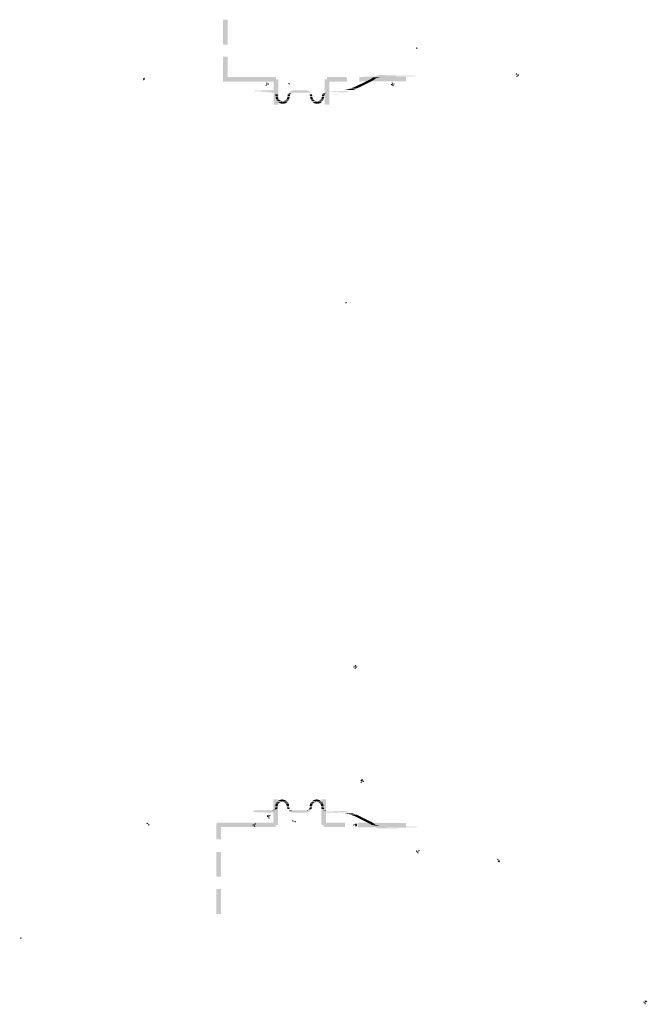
# Model space of a CAD drawing. Header units: inches. Extents: x 53031 to 98566, y -51777 to -15616.
# Tile 2 of 45: x 59895 to 59975, y -30565 to -30439. Entities that reach past the tile are written whole.
import ezdxf

# ---------------------------------------------------------------- set-up
doc = ezdxf.new("R2010")
doc.units = ezdxf.units.IN
doc.header["$MEASUREMENT"] = 0
doc.layers.get('0').update_dxf_attribs({"lineweight": 0})

msp = doc.modelspace()

# ---------------------------------------------------------------- hatches: boundary and pattern name
at = {"true_color": 0xff0505}
for points in [[(59921.775, -30439.001), (59921.182, -30439.001), (59921.775, -30442.176)], [(59921.182, -30439.001), (59921.775, -30442.176), (59921.182, -30442.176)], [(59921.775, -30443.742), (59921.182, -30443.742), (59921.775, -30446.917)], [(59921.182, -30443.742), (59921.775, -30446.917), (59921.182, -30446.917)], [(59921.772, -30446.314), (59921.772, -30446.906), (59927.94, -30446.314)], [(59921.772, -30446.906), (59927.94, -30446.314), (59927.94, -30446.906)], [(59928.236, -30446.61), (59927.643, -30446.61), (59928.236, -30449.87)], [(59927.643, -30446.61), (59928.236, -30449.87), (59927.643, -30449.87)], [(59934.755, -30446.61), (59934.163, -30446.61), (59934.755, -30449.87)], [(59934.163, -30446.61), (59934.755, -30449.87), (59934.163, -30449.87)], [(59937.041, -30446.906), (59936.999, -30446.314), (59934.459, -30446.949)], [(59936.999, -30446.314), (59934.459, -30446.949), (59934.459, -30446.314)], [(59941.148, -30446.864), (59941.148, -30446.271), (59938.608, -30446.906)], [(59941.148, -30446.271), (59938.608, -30446.906), (59938.608, -30446.314)], [(59944.577, -30446.864), (59944.577, -30446.271), (59941.148, -30446.864)], [(59944.577, -30446.271), (59941.148, -30446.864), (59941.148, -30446.271)], [(59927.601, -30541.937), (59928.194, -30541.937), (59927.601, -30538.677)], [(59928.194, -30541.937), (59927.601, -30538.677), (59928.194, -30538.677)], [(59933.739, -30541.937), (59934.332, -30541.937), (59933.739, -30538.677)], [(59934.332, -30541.937), (59933.739, -30538.677), (59934.332, -30538.677)], [(59920.348, -30541.641), (59920.334, -30542.233), (59927.897, -30541.641)], [(59920.339, -30543.8), (59920.931, -30543.8), (59920.339, -30541.937)], [(59920.931, -30543.8), (59920.339, -30541.937), (59920.931, -30541.937)], [(59920.373, -30542.214), (59927.897, -30541.641), (59927.897, -30542.233)], [(59936.787, -30542.233), (59936.787, -30541.641), (59934.036, -30542.233)], [(59936.787, -30541.641), (59934.036, -30542.233), (59934.036, -30541.641)], [(59941.148, -30541.683), (59938.396, -30542.276), (59938.396, -30541.641)], [(59941.148, -30542.276), (59941.148, -30541.683), (59938.396, -30542.276)], [(59944.577, -30542.276), (59944.577, -30541.683), (59941.148, -30542.276)], [(59944.577, -30541.683), (59941.148, -30542.276), (59941.148, -30541.683)], [(59920.339, -30548.583), (59920.931, -30548.583), (59920.339, -30545.408)], [(59920.931, -30548.583), (59920.339, -30545.408), (59920.931, -30545.408)], [(59920.339, -30553.325), (59920.931, -30553.325), (59920.339, -30550.15)], [(59920.931, -30553.325), (59920.339, -30550.15), (59920.931, -30550.15)]]:
    msp.add_hatch(color=1, dxfattribs=at).paths.add_polyline_path(points)
for points in [[(59945.889, -30442.504), (59945.847, -30442.715), (59946.101, -30442.673)], [(59911.176, -30446.61), (59911.133, -30446.398), (59910.922, -30446.568)], [(59911.049, -30446.779), (59911.176, -30446.61), (59910.922, -30446.568)], [(59938.735, -30447.584), (59938.057, -30447.584), (59939.624, -30446.822)], [(59938.735, -30447.584), (59940.259, -30446.822), (59939.624, -30446.822)], [(59940.259, -30446.822), (59939.624, -30446.822), (59940.047, -30446.61)], [(59940.597, -30446.61), (59940.047, -30446.61), (59940.216, -30446.483)], [(59940.259, -30446.822), (59940.597, -30446.61), (59940.047, -30446.61)], [(59940.767, -30446.483), (59940.216, -30446.483), (59940.386, -30446.356)], [(59940.597, -30446.61), (59940.767, -30446.483), (59940.216, -30446.483)], [(59940.767, -30446.483), (59941.402, -30446.356), (59940.386, -30446.356)], [(59946.101, -30446.314), (59940.428, -30446.314), (59940.894, -30446.144)], [(59946.101, -30446.144), (59940.894, -30446.144), (59941.402, -30446.06)], [(59958.716, -30445.806), (59958.547, -30445.975), (59958.801, -30446.06)], [(59958.674, -30446.271), (59958.885, -30446.314), (59958.801, -30446.06)], [(59959.012, -30446.187), (59959.012, -30445.975), (59958.801, -30446.06)], [(59927.855, -30448.176), (59927.516, -30448.049), (59925.188, -30448.049)], [(59926.585, -30447.372), (59926.754, -30447.499), (59926.797, -30447.245)], [(59926.881, -30447.033), (59926.67, -30447.033), (59926.797, -30447.245)], [(59927.051, -30447.33), (59927.008, -30447.118), (59926.797, -30447.245)], [(59929.675, -30447.33), (59929.718, -30447.118), (59929.464, -30447.16)], [(59932.258, -30448.176), (59929.76, -30448.176), (59930.099, -30448.049)], [(59932.258, -30448.176), (59931.919, -30448.049), (59930.099, -30448.049)], [(59937.676, -30448.049), (59935.941, -30448.049), (59936.66, -30448.007)], [(59937.803, -30448.007), (59936.66, -30448.007), (59937.38, -30447.838)], [(59937.803, -30448.007), (59938.184, -30447.838), (59937.38, -30447.838)], [(59938.269, -30447.795), (59937.507, -30447.795), (59938.057, -30447.584)], [(59938.269, -30447.795), (59938.735, -30447.584), (59938.057, -30447.584)], [(59942.629, -30447.203), (59942.672, -30447.414), (59942.883, -30447.245)], [(59942.926, -30447.033), (59942.714, -30447.033), (59942.883, -30447.245)], [(59942.799, -30447.499), (59943.01, -30447.457), (59942.883, -30447.245)], [(59943.095, -30447.33), (59943.095, -30447.118), (59942.883, -30447.245)], [(59928.067, -30448.346), (59927.855, -30448.176), (59925.188, -30448.176)], [(59928.194, -30448.769), (59928.151, -30448.557), (59927.855, -30448.557)], [(59928.194, -30448.769), (59927.897, -30448.769), (59927.855, -30448.557)], [(59928.278, -30449.15), (59928.194, -30448.854), (59927.897, -30448.854)], [(59928.278, -30449.15), (59927.982, -30449.15), (59927.897, -30448.854)], [(59928.532, -30449.362), (59928.321, -30449.192), (59927.982, -30449.192)], [(59928.532, -30449.362), (59928.109, -30449.362), (59927.982, -30449.192)], [(59929.506, -30449.362), (59929.125, -30449.362), (59929.294, -30449.192)], [(59929.506, -30449.362), (59929.633, -30449.192), (59929.294, -30449.192)], [(59929.633, -30449.15), (59929.337, -30449.15), (59929.421, -30448.854)], [(59929.718, -30448.769), (59929.421, -30448.769), (59929.464, -30448.557)], [(59929.633, -30449.15), (59929.718, -30448.854), (59929.421, -30448.854)], [(59929.718, -30448.769), (59929.76, -30448.557), (59929.464, -30448.557)], [(59929.76, -30448.557), (59929.929, -30448.43), (59929.506, -30448.43)], [(59932.469, -30448.346), (59929.548, -30448.346), (59929.76, -30448.176)], [(59932.469, -30448.346), (59932.258, -30448.176), (59929.76, -30448.176)], [(59932.596, -30448.769), (59932.554, -30448.557), (59932.258, -30448.557)], [(59932.596, -30448.769), (59932.3, -30448.769), (59932.258, -30448.557)], [(59932.681, -30449.15), (59932.596, -30448.854), (59932.3, -30448.854)], [(59932.681, -30449.15), (59932.385, -30449.15), (59932.3, -30448.854)], [(59932.893, -30449.362), (59932.723, -30449.192), (59932.385, -30449.192)], [(59932.893, -30449.362), (59932.512, -30449.362), (59932.385, -30449.192)], [(59933.909, -30449.362), (59933.528, -30449.362), (59933.697, -30449.192)], [(59933.909, -30449.362), (59934.036, -30449.192), (59933.697, -30449.192)], [(59934.036, -30449.15), (59933.739, -30449.15), (59933.824, -30448.854)], [(59935.725, -30448.616), (59936.529, -30448.574), (59933.82, -30448.574)], [(59934.12, -30448.769), (59933.824, -30448.769), (59933.866, -30448.557)], [(59934.036, -30449.15), (59934.12, -30448.854), (59933.824, -30448.854)], [(59934.12, -30448.769), (59934.163, -30448.557), (59933.866, -30448.557)], [(59934.163, -30448.557), (59934.332, -30448.43), (59933.909, -30448.43)], [(59936.745, -30448.303), (59937.38, -30448.176), (59934.163, -30448.176)], [(59928.829, -30449.446), (59928.532, -30449.362), (59928.109, -30449.362)], [(59929.167, -30449.7), (59929.464, -30449.489), (59928.194, -30449.489)], [(59929.167, -30449.7), (59928.448, -30449.7), (59928.194, -30449.489)], [(59928.829, -30449.743), (59929.167, -30449.7), (59928.448, -30449.7)], [(59929.464, -30449.446), (59928.829, -30449.446), (59929.125, -30449.362)], [(59933.231, -30449.446), (59932.893, -30449.362), (59932.512, -30449.362)], [(59933.57, -30449.7), (59933.866, -30449.489), (59932.596, -30449.489)], [(59933.57, -30449.7), (59932.85, -30449.7), (59932.596, -30449.489)], [(59933.231, -30449.743), (59933.57, -30449.7), (59932.85, -30449.7)], [(59933.866, -30449.446), (59933.231, -30449.446), (59933.528, -30449.362)], [(59937.041, -30475.227), (59936.914, -30475.058), (59936.787, -30475.27)], [(59937.888, -30521.617), (59937.846, -30521.829), (59938.1, -30521.744)], [(59937.973, -30521.956), (59938.184, -30521.998), (59938.1, -30521.744)], [(59938.227, -30521.532), (59938.015, -30521.49), (59938.1, -30521.744)], [(59938.311, -30521.871), (59938.354, -30521.659), (59938.1, -30521.744)], [(59938.862, -30536.137), (59938.735, -30536.307), (59938.989, -30536.391)], [(59939.073, -30536.137), (59938.862, -30536.137), (59938.989, -30536.391)], [(59938.735, -30536.476), (59938.904, -30536.603), (59938.989, -30536.391)], [(59939.2, -30536.476), (59939.2, -30536.264), (59938.989, -30536.391)], [(59928.744, -30538.677), (59929.083, -30538.762), (59928.405, -30538.762)], [(59933.147, -30538.677), (59933.485, -30538.762), (59932.808, -30538.762)], [(59928.109, -30539.905), (59927.813, -30539.905), (59927.643, -30540.032)], [(59928.151, -30539.693), (59928.109, -30539.905), (59927.813, -30539.905)], [(59928.151, -30539.693), (59927.855, -30539.693), (59927.813, -30539.905)], [(59928.236, -30539.27), (59928.151, -30539.566), (59927.855, -30539.566)], [(59928.236, -30539.27), (59927.897, -30539.27), (59927.855, -30539.566)], [(59928.448, -30539.058), (59928.278, -30539.228), (59927.897, -30539.228)], [(59928.448, -30539.058), (59928.024, -30539.058), (59927.897, -30539.228)], [(59928.744, -30538.974), (59928.448, -30539.058), (59928.024, -30539.058)], [(59929.083, -30538.762), (59929.379, -30538.931), (59928.109, -30538.931)], [(59929.083, -30538.762), (59928.405, -30538.762), (59928.109, -30538.931)], [(59929.421, -30538.974), (59928.744, -30538.974), (59929.04, -30539.058)], [(59929.464, -30539.058), (59929.04, -30539.058), (59929.21, -30539.228)], [(59929.464, -30539.058), (59929.591, -30539.228), (59929.21, -30539.228)], [(59929.591, -30539.27), (59929.252, -30539.27), (59929.337, -30539.566)], [(59929.591, -30539.27), (59929.633, -30539.566), (59929.337, -30539.566)], [(59929.633, -30539.693), (59929.337, -30539.693), (59929.421, -30539.905)], [(59929.633, -30539.693), (59929.718, -30539.905), (59929.421, -30539.905)], [(59932.512, -30539.905), (59932.215, -30539.905), (59932.046, -30540.032)], [(59932.554, -30539.693), (59932.512, -30539.905), (59932.215, -30539.905)], [(59932.554, -30539.693), (59932.258, -30539.693), (59932.215, -30539.905)], [(59932.639, -30539.27), (59932.554, -30539.566), (59932.258, -30539.566)], [(59932.639, -30539.27), (59932.3, -30539.27), (59932.258, -30539.566)], [(59932.85, -30539.058), (59932.681, -30539.228), (59932.3, -30539.228)], [(59932.85, -30539.058), (59932.427, -30539.058), (59932.3, -30539.228)], [(59933.147, -30538.974), (59932.85, -30539.058), (59932.427, -30539.058)], [(59933.485, -30538.762), (59933.782, -30538.931), (59932.512, -30538.931)], [(59933.485, -30538.762), (59932.808, -30538.762), (59932.512, -30538.931)], [(59933.824, -30538.974), (59933.147, -30538.974), (59933.443, -30539.058)], [(59933.866, -30539.058), (59933.443, -30539.058), (59933.612, -30539.228)], [(59933.866, -30539.058), (59933.993, -30539.228), (59933.612, -30539.228)], [(59933.993, -30539.27), (59933.655, -30539.27), (59933.739, -30539.566)], [(59933.993, -30539.27), (59934.036, -30539.566), (59933.739, -30539.566)], [(59934.036, -30539.693), (59933.739, -30539.693), (59933.782, -30539.905)], [(59934.036, -30539.693), (59934.12, -30539.905), (59933.782, -30539.905)], [(59928.024, -30540.074), (59927.813, -30540.286), (59925.103, -30540.286)], [(59928.024, -30540.074), (59925.103, -30540.074), (59925.103, -30540.286)], [(59927.813, -30540.286), (59927.432, -30540.371), (59925.103, -30540.371)], [(59926.966, -30540.625), (59926.797, -30540.752), (59927.051, -30540.879)], [(59926.797, -30540.752), (59926.797, -30540.963), (59927.051, -30540.879)], [(59926.924, -30541.09), (59927.135, -30541.09), (59927.051, -30540.879)], [(59927.262, -30540.794), (59927.135, -30540.625), (59927.051, -30540.879)], [(59928.067, -30540.032), (59927.643, -30540.032), (59927.432, -30540.074)], [(59929.845, -30540.032), (59930.056, -30540.074), (59929.506, -30540.074)], [(59932.385, -30540.074), (59929.506, -30540.074), (59929.718, -30540.286)], [(59932.385, -30540.074), (59932.215, -30540.286), (59929.718, -30540.286)], [(59932.215, -30540.286), (59929.718, -30540.286), (59930.056, -30540.371)], [(59932.215, -30540.286), (59931.834, -30540.371), (59930.056, -30540.371)], [(59932.469, -30540.032), (59932.046, -30540.032), (59931.834, -30540.074)], [(59935.683, -30540.345), (59936.487, -30540.429), (59933.735, -30540.429)], [(59934.247, -30540.032), (59934.459, -30540.074), (59933.909, -30540.074)], [(59936.703, -30540.159), (59937.295, -30540.286), (59934.078, -30540.286)], [(59937.465, -30540.328), (59934.247, -30540.328), (59934.459, -30540.371)], [(59937.592, -30540.371), (59935.898, -30540.371), (59936.618, -30540.455)], [(59937.719, -30540.455), (59936.618, -30540.455), (59937.338, -30540.582)], [(59937.719, -30540.455), (59938.1, -30540.582), (59937.338, -30540.582)], [(59938.227, -30540.625), (59937.465, -30540.625), (59938.015, -30540.836)], [(59938.227, -30540.625), (59938.65, -30540.836), (59938.015, -30540.836)], [(59938.65, -30540.836), (59938.015, -30540.836), (59939.539, -30541.598)], [(59938.65, -30540.836), (59940.216, -30541.598), (59939.539, -30541.598)], [(59911.43, -30541.641), (59911.387, -30541.852), (59911.641, -30541.81)], [(59911.641, -30542.064), (59911.811, -30541.937), (59911.641, -30541.81)], [(59924.976, -30541.852), (59924.976, -30542.064), (59925.188, -30541.937)], [(59925.103, -30542.191), (59925.315, -30542.149), (59925.188, -30541.937)], [(59925.4, -30541.852), (59925.273, -30541.683), (59925.188, -30541.937)], [(59930.056, -30541.302), (59930.014, -30541.514), (59930.268, -30541.471)], [(59930.437, -30541.641), (59930.48, -30541.429), (59930.268, -30541.471)], [(59937.846, -30541.852), (59937.846, -30542.064), (59938.057, -30541.937)], [(59938.311, -30541.852), (59938.142, -30541.725), (59938.057, -30541.937)], [(59938.311, -30542.064), (59938.311, -30541.852), (59938.057, -30541.937)], [(59938.142, -30542.191), (59938.311, -30542.064), (59938.057, -30541.937)], [(59940.216, -30541.598), (59939.539, -30541.598), (59940.005, -30541.81)], [(59940.216, -30541.598), (59940.513, -30541.81), (59940.005, -30541.81)], [(59940.513, -30541.81), (59940.005, -30541.81), (59940.174, -30541.979)], [(59940.513, -30541.81), (59940.724, -30541.979), (59940.174, -30541.979)], [(59940.724, -30541.979), (59941.317, -30542.106), (59940.301, -30542.106)], [(59946.016, -30542.149), (59940.386, -30542.149), (59940.851, -30542.318)], [(59946.016, -30542.318), (59940.851, -30542.318), (59941.317, -30542.403)], [(59945.889, -30545.197), (59945.847, -30545.408), (59946.101, -30545.324)], [(59945.974, -30545.535), (59946.185, -30545.578), (59946.101, -30545.324)], [(59946.355, -30545.281), (59946.228, -30545.112), (59946.101, -30545.324)], [(59956.345, -30546.255), (59956.176, -30546.382), (59956.43, -30546.467)], [(59956.303, -30546.678), (59956.515, -30546.721), (59956.43, -30546.467)], [(59956.515, -30546.721), (59956.642, -30546.551), (59956.43, -30546.467)], [(59895.428, -30556.5), (59895.343, -30556.288), (59895.174, -30556.457)], [(59974.972, -30564.501), (59974.93, -30564.712), (59975.184, -30564.628)], [(59975.057, -30564.839), (59975.268, -30564.882), (59975.184, -30564.628)], [(59975.311, -30564.416), (59975.099, -30564.416), (59975.184, -30564.628)], [(59975.438, -30564.585), (59975.311, -30564.416), (59975.184, -30564.628)]]:
    msp.add_hatch(color=7).paths.add_polyline_path(points)

doc.saveas('drawing.dxf')
